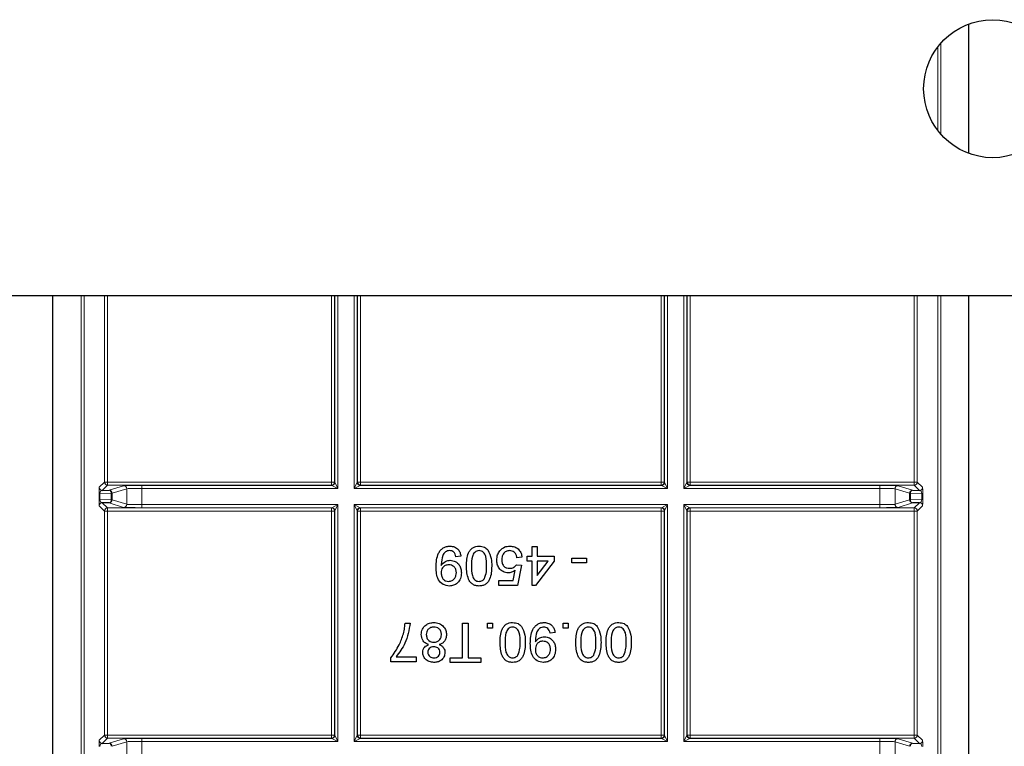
# Model space of a CAD drawing. Header units: millimetres. Extents: x 5 to 418, y 2 to 292.
# Tile 64 of 85: x 313 to 324, y 84 to 92. Entities that reach past the tile are written whole.
import ezdxf

# ---------------------------------------------------------------- set-up
doc = ezdxf.new("R2010")
doc.units = ezdxf.units.MM

msp = doc.modelspace()

# ---------------------------------------------------------------- linework, layer by layer
at = {"color": 7, "linetype": 'Continuous', "lineweight": 25}
for p, q in [((323.1806, 90.3452), (323.1806, 91.7539)), ((387.855, 88.7996), (303.0217, 88.7996)), ((313.2239, 78.0243), (313.2239, 88.7996)), ((323.1806, 78.0243), (323.1806, 88.7996)), ((313.7611, 86.6838), (313.8363, 86.6851)), ((322.5682, 86.6851), (322.6434, 86.6838)), ((313.8363, 86.5481), (313.7611, 86.5494)), ((322.6434, 86.5494), (322.5682, 86.5481)), ((318.4327, 85.968), (318.4327, 86.0723)), ((318.4327, 86.0723), (318.4876, 86.0723)), ((318.4876, 86.0723), (318.4876, 85.968)), ((317.6589, 85.968), (317.6041, 85.9625)), ((318.323, 85.957), (318.2681, 85.9515)), ((318.3779, 85.968), (318.4327, 85.968)), ((318.3779, 85.9131), (318.3779, 85.968)), ((318.4876, 85.968), (318.6742, 85.968)), ((318.6742, 85.968), (318.6742, 85.9131)), ((318.8663, 85.8967), (318.8663, 85.9461)), ((318.8663, 85.9461), (319.0254, 85.9461)), ((319.0254, 85.9461), (319.0254, 85.8967)), ((318.2626, 85.8747), (318.3175, 85.8692)), ((318.3175, 85.8692), (318.2736, 85.6497)), ((318.4327, 85.9131), (318.3779, 85.9131)), ((318.4327, 85.6497), (318.4327, 85.9131)), ((318.6742, 85.9131), (318.4712, 85.6497)), ((318.4876, 85.9131), (318.4876, 85.759)), ((318.4876, 85.759), (318.6065, 85.9131)), ((318.6065, 85.9131), (318.4876, 85.9131)), ((319.0254, 85.8967), (318.8663, 85.8967)), ((318.2287, 85.7046), (318.2505, 85.8155)), ((318.0705, 85.6497), (318.0705, 85.7046)), ((318.0705, 85.7046), (318.2287, 85.7046)), ((318.2736, 85.6497), (318.0705, 85.6497)), ((318.4712, 85.6497), (318.4327, 85.6497)), ((317.0525, 85.2416), (317.1074, 85.2416)), ((317.6782, 84.8629), (317.6782, 85.2416)), ((317.6782, 85.2416), (317.7385, 85.2416)), ((317.7385, 85.2416), (317.7385, 84.8629)), ((317.9471, 85.1867), (317.9471, 85.2416)), ((317.9471, 85.2416), (318.0019, 85.2416)), ((318.0019, 85.1867), (317.9471, 85.1867)), ((318.0019, 85.2416), (318.0019, 85.1867)), ((318.7702, 85.1867), (318.7702, 85.2416)), ((318.7702, 85.2416), (318.8251, 85.2416)), ((318.8251, 85.1867), (318.7702, 85.1867)), ((318.8251, 85.2416), (318.8251, 85.1867)), ((318.6824, 85.1373), (318.6276, 85.1318)), ((316.8989, 84.819), (316.8989, 84.8634)), ((316.9538, 84.8739), (317.1733, 84.8739)), ((317.1733, 84.8739), (317.1733, 84.819)), ((317.541, 84.8135), (317.541, 84.8629)), ((317.541, 84.8629), (317.6782, 84.8629)), ((317.7385, 84.8629), (317.8757, 84.8629)), ((317.8757, 84.8629), (317.8757, 84.8135)), ((317.1733, 84.819), (316.8989, 84.819)), ((317.8757, 84.8135), (317.541, 84.8135)), ((313.7611, 83.9338), (313.8363, 83.9351)), ((322.5682, 83.9351), (322.6434, 83.9338))]:
    msp.add_line(p, q, dxfattribs=at)
at = {"color": 7, "linetype": 'Continuous', "lineweight": 18}
for p, q in [((322.8409, 90.5962), (322.8409, 91.5029)), ((322.8742, 91.5438), (322.8742, 90.5553)), ((313.5303, 78.2363), (313.5303, 88.7996)), ((313.5636, 88.7996), (313.5636, 78.3029)), ((313.785, 86.7743), (313.785, 88.7996)), ((313.8183, 88.7996), (313.8183, 86.7743)), ((316.2528, 86.7743), (316.2528, 88.7996)), ((316.2862, 88.7996), (316.2862, 86.7743)), ((316.2894, 86.7711), (316.2894, 88.7996)), ((316.3227, 88.7996), (316.3227, 86.7045)), ((316.4985, 86.7045), (316.4985, 88.7996)), ((316.5318, 88.7996), (316.5318, 86.7711)), ((316.535, 86.7743), (316.535, 88.7996)), ((316.5683, 88.7996), (316.5683, 86.7743)), ((319.8362, 86.7743), (319.8362, 88.7996)), ((319.8695, 88.7996), (319.8695, 86.7743)), ((319.8727, 86.7711), (319.8727, 88.7996)), ((319.906, 88.7996), (319.906, 86.7045)), ((320.0818, 86.7045), (320.0818, 88.7996)), ((320.1151, 88.7996), (320.1151, 86.7711)), ((320.1183, 86.7743), (320.1183, 88.7996)), ((320.1517, 88.7996), (320.1517, 86.7743)), ((322.5862, 86.7743), (322.5862, 88.7996)), ((322.6195, 88.7996), (322.6195, 86.7743)), ((322.8409, 78.3029), (322.8409, 88.7996)), ((322.8742, 88.7996), (322.8742, 78.2363)), ((313.7278, 86.7171), (313.785, 86.7743)), ((313.8183, 86.741), (313.7611, 86.6838)), ((313.785, 86.7743), (313.8183, 86.7743)), ((313.8183, 86.741), (313.8183, 86.7743)), ((313.8183, 86.7743), (316.2528, 86.7743)), ((316.2528, 86.741), (313.8183, 86.741)), ((313.8363, 86.6851), (313.9936, 86.7345)), ((314.0268, 86.7012), (313.8696, 86.6518)), ((314.0268, 86.532), (314.0268, 86.7012)), ((314.1932, 86.7378), (316.256, 86.7378)), ((314.1932, 86.7045), (314.1932, 86.7378)), ((314.1932, 86.7045), (314.1932, 86.5287)), ((316.3227, 86.7045), (314.1932, 86.7045)), ((316.2528, 86.741), (316.2528, 86.7743)), ((316.2528, 86.7743), (316.2862, 86.7743)), ((316.256, 86.7378), (316.2528, 86.741)), ((316.3227, 86.7045), (316.256, 86.7378)), ((316.2862, 86.7743), (316.2894, 86.7711)), ((316.2894, 86.7711), (316.3227, 86.7045)), ((316.4985, 86.7045), (316.5318, 86.7711)), ((316.5651, 86.7378), (316.4985, 86.7045)), ((319.906, 86.7045), (316.4985, 86.7045)), ((316.5318, 86.7711), (316.535, 86.7743)), ((316.535, 86.7743), (316.5683, 86.7743)), ((316.5683, 86.741), (316.5651, 86.7378)), ((316.5651, 86.7378), (319.8394, 86.7378)), ((316.5683, 86.741), (316.5683, 86.7743)), ((316.5683, 86.7743), (319.8362, 86.7743)), ((319.8362, 86.741), (316.5683, 86.741)), ((319.8362, 86.741), (319.8362, 86.7743)), ((319.8362, 86.7743), (319.8695, 86.7743)), ((319.8394, 86.7378), (319.8362, 86.741)), ((319.906, 86.7045), (319.8394, 86.7378)), ((319.8695, 86.7743), (319.8727, 86.7711)), ((319.8727, 86.7711), (319.906, 86.7045)), ((320.0818, 86.7045), (320.1151, 86.7711)), ((320.1484, 86.7378), (320.0818, 86.7045)), ((322.2112, 86.7045), (320.0818, 86.7045)), ((320.1151, 86.7711), (320.1183, 86.7743)), ((320.1183, 86.7743), (320.1517, 86.7743)), ((320.1517, 86.741), (320.1484, 86.7378)), ((320.1484, 86.7378), (322.2112, 86.7378)), ((320.1517, 86.7743), (320.1517, 86.741)), ((320.1517, 86.7743), (322.5862, 86.7743)), ((322.5862, 86.741), (320.1517, 86.741)), ((322.2112, 86.7378), (322.2112, 86.7045)), ((322.2112, 86.5287), (322.2112, 86.7045)), ((322.5349, 86.6518), (322.3777, 86.7012)), ((322.3777, 86.7012), (322.3777, 86.532)), ((322.4109, 86.7345), (322.5682, 86.6851)), ((322.5862, 86.7743), (322.5862, 86.741)), ((322.5862, 86.7743), (322.6195, 86.7743)), ((322.6434, 86.6838), (322.5862, 86.741)), ((322.6195, 86.7743), (322.6767, 86.7171)), ((313.7261, 86.5836), (313.7261, 86.6496)), ((313.7261, 86.6496), (313.7359, 86.6496)), ((313.7261, 86.5836), (313.7359, 86.5836)), ((313.8599, 86.6518), (313.7359, 86.6496)), ((313.7359, 86.6496), (313.7359, 86.5836)), ((313.7359, 86.5836), (313.8599, 86.5814)), ((313.8599, 86.5814), (313.8599, 86.6518)), ((313.8696, 86.6518), (313.8599, 86.6518)), ((313.8696, 86.5814), (313.8599, 86.5814)), ((313.8696, 86.6518), (313.8696, 86.5814)), ((313.8696, 86.5814), (314.0268, 86.532)), ((322.3777, 86.532), (322.5349, 86.5814)), ((322.5446, 86.6518), (322.5349, 86.6518)), ((322.5349, 86.5814), (322.5349, 86.6518)), ((322.5446, 86.5814), (322.5349, 86.5814)), ((322.5446, 86.6518), (322.5446, 86.5814)), ((322.6686, 86.6496), (322.5446, 86.6518)), ((322.5446, 86.5814), (322.6686, 86.5836)), ((322.6686, 86.5836), (322.6686, 86.6496)), ((322.6686, 86.6496), (322.6784, 86.6496)), ((322.6686, 86.5836), (322.6784, 86.5836)), ((322.6784, 86.6496), (322.6784, 86.5836)), ((313.785, 86.4588), (313.7278, 86.516)), ((313.7611, 86.5494), (313.8183, 86.4922)), ((313.8183, 86.4922), (316.2528, 86.4922)), ((313.8183, 86.4588), (313.8183, 86.4922)), ((313.9936, 86.4987), (313.8363, 86.5481)), ((314.1932, 86.5287), (314.1932, 86.4954)), ((314.1932, 86.5287), (316.3227, 86.5287)), ((316.256, 86.4954), (314.1932, 86.4954)), ((316.2528, 86.4922), (316.256, 86.4954)), ((316.2528, 86.4588), (316.2528, 86.4922)), ((316.256, 86.4954), (316.3227, 86.5287)), ((316.3227, 86.5287), (316.2894, 86.462)), ((316.3227, 86.5287), (316.3227, 83.9545)), ((316.4985, 86.5287), (319.906, 86.5287)), ((316.4985, 83.9545), (316.4985, 86.5287)), ((316.5318, 86.462), (316.4985, 86.5287)), ((316.4985, 86.5287), (316.5651, 86.4954)), ((319.8394, 86.4954), (316.5651, 86.4954)), ((316.5651, 86.4954), (316.5683, 86.4922)), ((316.5683, 86.4922), (319.8362, 86.4922)), ((316.5683, 86.4922), (316.5683, 86.4588)), ((319.8362, 86.4922), (319.8394, 86.4954)), ((319.8362, 86.4922), (319.8362, 86.4588)), ((319.8394, 86.4954), (319.906, 86.5287)), ((319.906, 86.5287), (319.8727, 86.462)), ((319.906, 86.5287), (319.906, 83.9545)), ((320.0818, 86.5287), (322.2112, 86.5287)), ((320.0818, 83.9545), (320.0818, 86.5287)), ((320.1151, 86.462), (320.0818, 86.5287)), ((320.0818, 86.5287), (320.1484, 86.4954)), ((320.1484, 86.4954), (320.1517, 86.4922)), ((322.2112, 86.4954), (320.1484, 86.4954)), ((320.1517, 86.4922), (322.5862, 86.4922)), ((320.1517, 86.4922), (320.1517, 86.4588)), ((322.2112, 86.4954), (322.2112, 86.5287)), ((322.5682, 86.5481), (322.4109, 86.4987)), ((322.5862, 86.4922), (322.6434, 86.5494)), ((322.5862, 86.4922), (322.5862, 86.4588)), ((322.6767, 86.516), (322.6195, 86.4588)), ((313.785, 84.0243), (313.785, 86.4588)), ((313.785, 86.4588), (313.8183, 86.4588)), ((313.8183, 86.4588), (313.8183, 84.0243)), ((316.2528, 86.4588), (313.8183, 86.4588)), ((316.2528, 84.0243), (316.2528, 86.4588)), ((316.2528, 86.4588), (316.2862, 86.4588)), ((316.2894, 86.462), (316.2862, 86.4588)), ((316.2862, 86.4588), (316.2862, 84.0243)), ((316.2894, 84.0211), (316.2894, 86.462)), ((316.5318, 86.462), (316.5318, 84.0211)), ((316.535, 86.4588), (316.5318, 86.462)), ((316.535, 84.0243), (316.535, 86.4588)), ((316.5683, 86.4588), (316.535, 86.4588)), ((316.5683, 86.4588), (316.5683, 84.0243)), ((319.8362, 86.4588), (316.5683, 86.4588)), ((319.8362, 84.0243), (319.8362, 86.4588)), ((319.8695, 86.4588), (319.8362, 86.4588)), ((319.8727, 86.462), (319.8695, 86.4588)), ((319.8695, 86.4588), (319.8695, 84.0243)), ((319.8727, 84.0211), (319.8727, 86.462)), ((320.1151, 86.462), (320.1151, 84.0211)), ((320.1183, 86.4588), (320.1151, 86.462)), ((320.1183, 84.0243), (320.1183, 86.4588)), ((320.1183, 86.4588), (320.1517, 86.4588)), ((320.1517, 86.4588), (320.1517, 84.0243)), ((322.5862, 86.4588), (320.1517, 86.4588)), ((322.5862, 84.0243), (322.5862, 86.4588)), ((322.5862, 86.4588), (322.6195, 86.4588)), ((322.6195, 86.4588), (322.6195, 84.0243)), ((313.7278, 83.9671), (313.785, 84.0243)), ((313.785, 84.0243), (313.8183, 84.0243)), ((313.8183, 83.991), (313.8183, 84.0243)), ((313.8183, 84.0243), (316.2528, 84.0243)), ((316.2528, 83.991), (316.2528, 84.0243)), ((316.2528, 84.0243), (316.2862, 84.0243)), ((316.2862, 84.0243), (316.2894, 84.0211)), ((316.2894, 84.0211), (316.3227, 83.9545)), ((316.4985, 83.9545), (316.5318, 84.0211)), ((316.5318, 84.0211), (316.535, 84.0243)), ((316.5683, 84.0243), (316.535, 84.0243)), ((316.5683, 84.0243), (319.8362, 84.0243)), ((316.5683, 84.0243), (316.5683, 83.991)), ((319.8362, 84.0243), (319.8362, 83.991)), ((319.8695, 84.0243), (319.8362, 84.0243)), ((319.8695, 84.0243), (319.8727, 84.0211)), ((319.8727, 84.0211), (319.906, 83.9545)), ((320.0818, 83.9545), (320.1151, 84.0211)), ((320.1151, 84.0211), (320.1183, 84.0243)), ((320.1183, 84.0243), (320.1517, 84.0243)), ((320.1517, 84.0243), (322.5862, 84.0243)), ((320.1517, 84.0243), (320.1517, 83.991)), ((322.5862, 84.0243), (322.5862, 83.991)), ((322.5862, 84.0243), (322.6195, 84.0243)), ((322.6195, 84.0243), (322.6767, 83.9671)), ((313.8183, 83.991), (313.7611, 83.9338)), ((316.2528, 83.991), (313.8183, 83.991)), ((313.8363, 83.9351), (313.9936, 83.9845)), ((314.0268, 83.9512), (313.8696, 83.9018)), ((314.0268, 83.782), (314.0268, 83.9512)), ((314.1932, 83.9878), (316.256, 83.9878)), ((314.1932, 83.9545), (314.1932, 83.9878)), ((314.1932, 83.9545), (314.1932, 83.7787)), ((316.3227, 83.9545), (314.1932, 83.9545)), ((316.256, 83.9878), (316.2528, 83.991)), ((316.3227, 83.9545), (316.256, 83.9878)), ((316.5651, 83.9878), (316.4985, 83.9545)), ((319.906, 83.9545), (316.4985, 83.9545)), ((316.5683, 83.991), (316.5651, 83.9878)), ((316.5651, 83.9878), (319.8394, 83.9878)), ((319.8362, 83.991), (316.5683, 83.991)), ((319.8394, 83.9878), (319.8362, 83.991)), ((319.906, 83.9545), (319.8394, 83.9878)), ((320.1484, 83.9878), (320.0818, 83.9545)), ((322.2112, 83.9545), (320.0818, 83.9545)), ((320.1517, 83.991), (320.1484, 83.9878)), ((320.1484, 83.9878), (322.2112, 83.9878)), ((322.5862, 83.991), (320.1517, 83.991)), ((322.2112, 83.9878), (322.2112, 83.9545)), ((322.2112, 83.7787), (322.2112, 83.9545)), ((322.5349, 83.9018), (322.3777, 83.9512)), ((322.3777, 83.9512), (322.3777, 83.782)), ((322.4109, 83.9845), (322.5682, 83.9351)), ((322.6434, 83.9338), (322.5862, 83.991))]:
    msp.add_line(p, q, dxfattribs=at)
at = {"color": 7, "linetype": 'Continuous', "lineweight": 25}
msp.add_circle((323.4384, 91.0496), 0.75, dxfattribs=at)
at = {"color": 7, "linetype": 'Continuous', "lineweight": 18}
for centre, radius, start, end in [((313.7611, 86.7171), 0.0333, 180.02044, 269.97956), ((313.8183, 86.7743), 0.0333, 180.02044, 269.97956), ((313.8299, 86.6556), 0.0302, 352.77494, 77.76207), ((313.8363, 86.6518), 0.0333, 0.02519, 89.89526), ((313.9935, 86.7011), 0.0333, 0.02519, 89.89526), ((316.2528, 86.7743), 0.0333, 270.02044, 359.97956), ((316.256, 86.7711), 0.0333, 270.02044, 359.97956), ((316.5651, 86.7711), 0.0333, 180.02044, 269.97956), ((316.5683, 86.7743), 0.0333, 180.02044, 269.97956), ((319.8361, 86.7743), 0.0333, 270.02044, 359.97956), ((319.8394, 86.7711), 0.0333, 270.02044, 359.97956), ((320.1485, 86.7711), 0.0333, 180.02044, 269.97956), ((320.1517, 86.7743), 0.0333, 180.02044, 269.97956), ((322.411, 86.7011), 0.0333, 90.10474, 179.97481), ((322.5682, 86.6518), 0.0333, 90.10474, 179.97481), ((322.5746, 86.6556), 0.0302, 102.23793, 187.22506), ((322.5861, 86.7743), 0.0333, 270.02044, 359.97956), ((322.6434, 86.7171), 0.0333, 270.02044, 359.97956), ((313.8299, 86.5776), 0.0302, 282.23793, 7.22506), ((313.8363, 86.5814), 0.0333, 270.10474, 359.97481), ((322.5682, 86.5814), 0.0333, 180.02519, 269.89526), ((322.5746, 86.5776), 0.0302, 172.77494, 257.76207), ((313.7611, 86.516), 0.0333, 90.02044, 179.97956), ((313.8183, 86.4588), 0.0333, 90.02044, 179.97956), ((313.9935, 86.532), 0.0333, 270.10474, 359.97481), ((316.2528, 86.4588), 0.0333, 0.02044, 89.97956), ((316.256, 86.462), 0.0333, 0.02044, 89.97956), ((316.5651, 86.462), 0.0333, 90.02044, 179.97956), ((316.5683, 86.4588), 0.0333, 90.02044, 179.97956), ((319.8361, 86.4588), 0.0333, 0.02044, 89.97956), ((319.8394, 86.462), 0.0333, 0.02044, 89.97956), ((320.1485, 86.462), 0.0333, 90.02044, 179.97956), ((320.1517, 86.4588), 0.0333, 90.02044, 179.97956), ((322.411, 86.532), 0.0333, 180.02519, 269.89526), ((322.5861, 86.4588), 0.0333, 0.02044, 89.97956), ((322.6434, 86.516), 0.0333, 0.02044, 89.97956), ((313.8183, 84.0243), 0.0333, 180.02044, 269.97956), ((316.2528, 84.0243), 0.0333, 270.02044, 359.97956), ((316.256, 84.0211), 0.0333, 270.02044, 359.97956), ((316.5651, 84.0211), 0.0333, 180.02044, 269.97956), ((316.5683, 84.0243), 0.0333, 180.02044, 269.97956), ((319.8361, 84.0243), 0.0333, 270.02044, 359.97956), ((319.8394, 84.0211), 0.0333, 270.02044, 359.97956), ((320.1485, 84.0211), 0.0333, 180.02044, 269.97956), ((320.1517, 84.0243), 0.0333, 180.02044, 269.97956), ((322.5861, 84.0243), 0.0333, 270.02044, 359.97956), ((313.7611, 83.9671), 0.0333, 180.02044, 269.97956), ((313.8299, 83.9056), 0.0302, 352.77494, 77.76207), ((313.8363, 83.9018), 0.0333, 0.02519, 89.89526), ((313.9935, 83.9511), 0.0333, 0.02519, 89.89526), ((322.411, 83.9511), 0.0333, 90.10474, 179.97481), ((322.5682, 83.9018), 0.0333, 90.10474, 179.97481), ((322.5746, 83.9056), 0.0302, 102.23793, 187.22506), ((322.6434, 83.9671), 0.0333, 270.02044, 359.97956)]:
    msp.add_arc(centre, radius, start, end, dxfattribs=at)
for centre, major_axis, ratio, start_param, end_param in [((313.7278, 86.6505), (0, 0.0667), 0.0251177, 0.0251286, 1.5835839), ((313.7611, 86.6505), (0.0022, 0.0333), 0.755078, 0.0872571, 1.6457124), ((314.1932, 86.7343), (0.2, 0), 0.0174551, 1.5707963, 3.0860941), ((314.1932, 86.701), (0.1667, 0), 0.0209461, 1.5707963, 3.0860941), ((322.2112, 86.7343), (0.2, 0), 0.0174551, 0.0554985, 1.5707963), ((322.2112, 86.701), (0.1667, 0), 0.0209461, 0.0554985, 1.5707963), ((322.6434, 86.6505), (-0.0022, 0.0333), 0.755078, 4.6374729, 6.1959282), ((322.6767, 86.6505), (0, 0.0667), 0.0251177, 4.6996015, 6.2580567), ((313.7278, 86.5827), (0, 0.0667), 0.0251177, 1.5580088, 3.1164641), ((313.7611, 86.5827), (-0.0022, 0.0333), 0.755078, 1.4958803, 3.0543356), ((322.6434, 86.5827), (0.0022, 0.0333), 0.755078, 3.2288497, 4.787305), ((322.6767, 86.5827), (0, 0.0667), 0.0251177, 3.1667212, 4.7251765), ((314.1932, 86.4989), (0.2, 0), 0.0174551, 3.1970912, 4.712389), ((314.1932, 86.5322), (0.1667, 0), 0.0209461, 3.1970912, 4.712389), ((322.2112, 86.5322), (0.1667, 0), 0.0209461, 4.712389, 6.2276868), ((322.2112, 86.4989), (0.2, 0), 0.0174551, 4.712389, 6.2276868), ((313.7278, 83.9005), (0, 0.0667), 0.0251177, 0.0251286, 1.5835839), ((313.7611, 83.9005), (0.0022, 0.0333), 0.755078, 0.0872571, 1.6457124), ((314.1932, 83.9843), (0.2, 0), 0.0174551, 1.5707963, 3.0860941), ((314.1932, 83.951), (0.1667, 0), 0.0209461, 1.5707963, 3.0860941), ((322.2112, 83.9843), (0.2, 0), 0.0174551, 0.0554985, 1.5707963), ((322.2112, 83.951), (0.1667, 0), 0.0209461, 0.0554985, 1.5707963), ((322.6434, 83.9005), (-0.0022, 0.0333), 0.755078, 4.6374729, 6.1959282), ((322.6767, 83.9005), (0, 0.0667), 0.0251177, 4.6996015, 6.2580567)]:
    msp.add_ellipse(centre, major_axis=major_axis, ratio=ratio, start_param=start_param, end_param=end_param, dxfattribs=at)
at = {"color": 7, "linetype": 'Continuous', "lineweight": 25}
for points, knots in [([(317.39, 85.8496), (317.3919, 85.9023), (317.3943, 85.9683), (317.4365, 86.0338), (317.4661, 86.0592), (317.502, 86.0753), (317.5278, 86.0769), (317.5407, 86.0778)], [0, 0, 0, 0, 0.49857219, 0.62400161, 0.74930308, 0.87459217, 1, 1, 1, 1]), ([(317.5407, 86.0778), (317.5575, 86.0763), (317.591, 86.0735), (317.6301, 86.0445), (317.652, 86.0069), (317.6566, 85.981), (317.6589, 85.968)], [0, 0, 0, 0, 0.2799326, 0.5589425, 0.7792513, 1, 1, 1, 1]), ([(317.7193, 85.8612), (317.721, 85.9105), (317.7231, 85.9722), (317.7593, 86.0358), (317.7861, 86.0611), (317.8202, 86.0757), (317.8444, 86.0771), (317.8565, 86.0778)], [0, 0, 0, 0, 0.4990982, 0.624459, 0.7495547, 0.8746631, 1, 1, 1, 1]), ([(317.8565, 86.0778), (317.8771, 86.076), (317.9139, 86.0728), (317.9404, 86.0476), (317.9521, 86.0365)], [0, 0, 0, 0, 0.5597157, 1, 1, 1, 1]), ([(317.9521, 86.0365), (317.9667, 86.0054), (317.9929, 85.9497), (317.9935, 85.8883), (317.9937, 85.8612)], [0, 0, 0, 0, 0.5579733, 1, 1, 1, 1]), ([(318.0813, 86.0258), (318.0983, 86.0427), (318.1288, 86.0731), (318.1712, 86.0763), (318.19, 86.0778)], [0, 0, 0, 0, 0.558446, 1, 1, 1, 1]), ([(318.19, 86.0778), (318.2087, 86.0762), (318.2461, 86.0731), (318.2899, 86.0417), (318.3159, 86.0005), (318.3206, 85.9715), (318.323, 85.957)], [0, 0, 0, 0, 0.2800287, 0.5592756, 0.779435, 1, 1, 1, 1]), ([(317.5379, 86.0284), (317.5296, 86.0277), (317.5131, 86.0265), (317.4906, 86.0153), (317.4724, 85.998), (317.4512, 85.9529), (317.4476, 85.9116), (317.4447, 85.8787)], [0, 0, 0, 0, 0.1251762, 0.250315, 0.3753428, 0.5006232, 1, 1, 1, 1]), ([(317.6041, 85.9625), (317.602, 85.972), (317.598, 85.9908), (317.5829, 86.014), (317.5607, 86.0268), (317.5455, 86.0278), (317.5379, 86.0284)], [0, 0, 0, 0, 0.2807113, 0.5597596, 0.7796566, 1, 1, 1, 1]), ([(317.8565, 86.0284), (317.8478, 86.0274), (317.8303, 86.0256), (317.8085, 86.01), (317.7919, 85.9896), (317.7752, 85.9396), (317.7746, 85.8959), (317.7742, 85.861)], [0, 0, 0, 0, 0.1246576, 0.2493906, 0.3743768, 0.4995896, 1, 1, 1, 1]), ([(317.9388, 85.861), (317.9384, 85.8959), (317.9378, 85.9396), (317.9212, 85.9897), (317.9045, 86.0101), (317.8827, 86.0257), (317.8652, 86.0275), (317.8565, 86.0284)], [0, 0, 0, 0, 0.50036289, 0.62556765, 0.75053834, 0.87530362, 1, 1, 1, 1]), ([(318.0486, 85.9255), (318.0501, 85.9458), (318.0529, 85.9821), (318.0726, 86.0124), (318.0813, 86.0258)], [0, 0, 0, 0, 0.5597607, 1, 1, 1, 1]), ([(318.1896, 86.0284), (318.1756, 86.0269), (318.1475, 86.0241), (318.1186, 85.9949), (318.1052, 85.9615), (318.1041, 85.9397), (318.1035, 85.9287)], [0, 0, 0, 0, 0.2795154, 0.5582879, 0.7789024, 1, 1, 1, 1]), ([(318.2681, 85.9515), (318.2658, 85.9627), (318.2613, 85.985), (318.2429, 86.012), (318.2165, 86.0265), (318.1986, 86.0278), (318.1896, 86.0284)], [0, 0, 0, 0, 0.2807138, 0.5599263, 0.7796221, 1, 1, 1, 1]), ([(317.5332, 85.6442), (317.5096, 85.6477), (317.4624, 85.6548), (317.3939, 85.7286), (317.3916, 85.8012), (317.39, 85.8496)], [0, 0, 0, 0, 0.2499372, 0.4998912, 1, 1, 1, 1]), ([(317.4447, 85.8787), (317.4447, 85.8767), (317.4448, 85.8732), (317.4449, 85.8697), (317.4449, 85.8682)], [0, 0, 0, 0, 0.5599975, 1, 1, 1, 1]), ([(317.4449, 85.8682), (317.4595, 85.8856), (317.4855, 85.9167), (317.5254, 85.9218), (317.5429, 85.9241)], [0, 0, 0, 0, 0.5591022, 1, 1, 1, 1]), ([(317.5262, 85.8747), (317.5134, 85.8733), (317.4878, 85.8705), (317.4599, 85.8456), (317.4466, 85.8152), (317.4455, 85.7951), (317.4449, 85.7851)], [0, 0, 0, 0, 0.2795304, 0.558704, 0.7790219, 1, 1, 1, 1]), ([(317.6096, 85.7892), (317.6085, 85.8018), (317.6063, 85.8271), (317.5848, 85.8566), (317.5559, 85.8727), (317.5361, 85.874), (317.5262, 85.8747)], [0, 0, 0, 0, 0.2801517, 0.5593724, 0.7793833, 1, 1, 1, 1]), ([(317.5429, 85.9241), (317.5622, 85.9215), (317.6007, 85.9162), (317.641, 85.877), (317.6618, 85.8317), (317.6636, 85.8014), (317.6644, 85.7863)], [0, 0, 0, 0, 0.2790106, 0.5585675, 0.7790569, 1, 1, 1, 1]), ([(317.8565, 85.6442), (317.8444, 85.645), (317.8202, 85.6466), (317.7861, 85.661), (317.7588, 85.686), (317.7248, 85.7509), (317.7218, 85.8122), (317.7193, 85.8612)], [0, 0, 0, 0, 0.1253944, 0.2506329, 0.375698, 0.5011057, 1, 1, 1, 1]), ([(317.7742, 85.861), (317.7746, 85.8259), (317.7751, 85.782), (317.7923, 85.7321), (317.8087, 85.7115), (317.8308, 85.6961), (317.8483, 85.6944), (317.8571, 85.6936)], [0, 0, 0, 0, 0.5003787, 0.6255594, 0.7505268, 0.875236, 1, 1, 1, 1]), ([(317.9937, 85.8612), (317.9921, 85.8118), (317.99, 85.75), (317.9537, 85.6863), (317.927, 85.661), (317.8929, 85.6464), (317.8686, 85.6449), (317.8565, 85.6442)], [0, 0, 0, 0, 0.4991413, 0.6245026, 0.7495881, 0.8746715, 1, 1, 1, 1]), ([(317.914, 85.7229), (317.923, 85.7479), (317.939, 85.7926), (317.9389, 85.84), (317.9388, 85.861)], [0, 0, 0, 0, 0.5580618, 1, 1, 1, 1]), ([(318.1742, 85.7869), (318.1546, 85.7895), (318.1154, 85.7946), (318.0739, 85.8337), (318.0516, 85.8793), (318.0496, 85.9101), (318.0486, 85.9255)], [0, 0, 0, 0, 0.27916358, 0.55869152, 0.77912852, 1, 1, 1, 1]), ([(318.1035, 85.9287), (318.1043, 85.9153), (318.1061, 85.8885), (318.1264, 85.855), (318.1577, 85.8382), (318.1788, 85.8369), (318.1894, 85.8363)], [0, 0, 0, 0, 0.2806528, 0.559595, 0.7792903, 1, 1, 1, 1]), ([(318.1894, 85.8363), (318.1975, 85.8367), (318.2136, 85.8375), (318.2411, 85.8486), (318.2545, 85.8648), (318.2626, 85.8747)], [0, 0, 0, 0, 0.2808861, 0.5611537, 1, 1, 1, 1]), ([(317.4449, 85.7851), (317.4457, 85.7723), (317.4474, 85.7467), (317.4665, 85.7151), (317.4946, 85.6962), (317.5147, 85.6945), (317.5248, 85.6936)], [0, 0, 0, 0, 0.2806363, 0.5598774, 0.7796967, 1, 1, 1, 1]), ([(317.5248, 85.6936), (317.5383, 85.6953), (317.5652, 85.6986), (317.5932, 85.7261), (317.6077, 85.7576), (317.6089, 85.7787), (317.6096, 85.7892)], [0, 0, 0, 0, 0.2792821, 0.5585523, 0.7790694, 1, 1, 1, 1]), ([(317.6644, 85.7863), (317.6628, 85.7659), (317.6596, 85.7252), (317.6262, 85.6771), (317.5812, 85.6484), (317.5492, 85.6456), (317.5332, 85.6442)], [0, 0, 0, 0, 0.2802633, 0.5596229, 0.7797151, 1, 1, 1, 1]), ([(317.8571, 85.6936), (317.8698, 85.6954), (317.8924, 85.6985), (317.9074, 85.7155), (317.914, 85.7229)], [0, 0, 0, 0, 0.5583399, 1, 1, 1, 1]), ([(318.2505, 85.8155), (318.2375, 85.8065), (318.2144, 85.7906), (318.1865, 85.788), (318.1742, 85.7869)], [0, 0, 0, 0, 0.5599221, 1, 1, 1, 1]), ([(317.1074, 85.2416), (317.0948, 85.166), (317.0722, 85.0308), (316.99, 84.9219), (316.9538, 84.8739)], [0, 0, 0, 0, 0.5593337, 1, 1, 1, 1]), ([(317.0336, 85.1252), (317.0387, 85.1467), (317.0479, 85.185), (317.0511, 85.2243), (317.0525, 85.2416)], [0, 0, 0, 0, 0.5599104, 1, 1, 1, 1]), ([(317.2282, 85.117), (317.2305, 85.1368), (317.2351, 85.1766), (317.2726, 85.2204), (317.3186, 85.244), (317.3497, 85.246), (317.3653, 85.2471)], [0, 0, 0, 0, 0.2795436, 0.559037, 0.7792499, 1, 1, 1, 1]), ([(317.3649, 85.1977), (317.3527, 85.1967), (317.3282, 85.1948), (317.3002, 85.173), (317.2852, 85.1449), (317.2837, 85.1258), (317.283, 85.1162)], [0, 0, 0, 0, 0.2801841, 0.55914842, 0.77937073, 1, 1, 1, 1]), ([(317.4477, 85.1145), (317.4465, 85.1269), (317.4443, 85.1515), (317.4231, 85.1809), (317.3939, 85.1948), (317.3746, 85.1967), (317.3649, 85.1977)], [0, 0, 0, 0, 0.2804253, 0.558545, 0.7792777, 1, 1, 1, 1]), ([(317.3653, 85.2471), (317.3854, 85.2454), (317.4254, 85.242), (317.4716, 85.2073), (317.4987, 85.1626), (317.5013, 85.1312), (317.5025, 85.1155)], [0, 0, 0, 0, 0.2801554, 0.5593381, 0.7795025, 1, 1, 1, 1]), ([(318.0843, 85.0305), (318.0859, 85.0798), (318.088, 85.1415), (318.1243, 85.2051), (318.151, 85.2304), (318.1851, 85.245), (318.2093, 85.2464), (318.2215, 85.2471)], [0, 0, 0, 0, 0.4990982, 0.624459, 0.7495547, 0.8746631, 1, 1, 1, 1]), ([(318.2215, 85.1977), (318.2127, 85.1967), (318.1953, 85.1949), (318.1735, 85.1793), (318.1568, 85.1589), (318.1401, 85.1089), (318.1396, 85.0652), (318.1391, 85.0303)], [0, 0, 0, 0, 0.1246576, 0.2493906, 0.3743768, 0.4995896, 1, 1, 1, 1]), ([(318.2215, 85.2471), (318.242, 85.2453), (318.2788, 85.2421), (318.3054, 85.2169), (318.3171, 85.2058)], [0, 0, 0, 0, 0.5597157, 1, 1, 1, 1]), ([(318.3038, 85.0303), (318.3033, 85.0652), (318.3028, 85.1089), (318.2861, 85.159), (318.2695, 85.1794), (318.2477, 85.195), (318.2302, 85.1968), (318.2215, 85.1977)], [0, 0, 0, 0, 0.5003629, 0.6255677, 0.7505383, 0.8753036, 1, 1, 1, 1]), ([(318.3171, 85.2058), (318.3317, 85.1747), (318.3578, 85.119), (318.3584, 85.0576), (318.3587, 85.0305)], [0, 0, 0, 0, 0.5579733, 1, 1, 1, 1]), ([(318.4135, 85.0189), (318.4154, 85.0716), (318.4177, 85.1376), (318.46, 85.2031), (318.4896, 85.2285), (318.5255, 85.2446), (318.5513, 85.2462), (318.5642, 85.2471)], [0, 0, 0, 0, 0.4985722, 0.6240016, 0.7493031, 0.8745922, 1, 1, 1, 1]), ([(318.5614, 85.1977), (318.5531, 85.197), (318.5366, 85.1958), (318.5141, 85.1846), (318.4959, 85.1673), (318.4747, 85.1222), (318.471, 85.0809), (318.4682, 85.048)], [0, 0, 0, 0, 0.1251762, 0.250315, 0.3753428, 0.5006232, 1, 1, 1, 1]), ([(318.6276, 85.1318), (318.6255, 85.1413), (318.6215, 85.1601), (318.6064, 85.1833), (318.5842, 85.1961), (318.569, 85.1971), (318.5614, 85.1977)], [0, 0, 0, 0, 0.2807113, 0.5597596, 0.7796566, 1, 1, 1, 1]), ([(318.5642, 85.2471), (318.581, 85.2456), (318.6145, 85.2428), (318.6536, 85.2138), (318.6755, 85.1762), (318.6801, 85.1503), (318.6824, 85.1373)], [0, 0, 0, 0, 0.2799326, 0.5589425, 0.7792513, 1, 1, 1, 1]), ([(318.9074, 85.0305), (318.9091, 85.0798), (318.9112, 85.1415), (318.9475, 85.2051), (318.9742, 85.2304), (319.0083, 85.245), (319.0325, 85.2464), (319.0446, 85.2471)], [0, 0, 0, 0, 0.4990982, 0.624459, 0.7495547, 0.8746631, 1, 1, 1, 1]), ([(319.0446, 85.1977), (319.0359, 85.1967), (319.0185, 85.1949), (318.9966, 85.1793), (318.98, 85.1589), (318.9633, 85.1089), (318.9628, 85.0652), (318.9623, 85.0303)], [0, 0, 0, 0, 0.1246576, 0.2493906, 0.3743768, 0.4995896, 1, 1, 1, 1]), ([(319.0446, 85.2471), (319.0652, 85.2453), (319.102, 85.2421), (319.1286, 85.2169), (319.1402, 85.2058)], [0, 0, 0, 0, 0.5597157, 1, 1, 1, 1]), ([(319.127, 85.0303), (319.1265, 85.0652), (319.126, 85.1089), (319.1093, 85.159), (319.0926, 85.1794), (319.0708, 85.195), (319.0534, 85.1968), (319.0446, 85.1977)], [0, 0, 0, 0, 0.5003629, 0.6255677, 0.7505383, 0.8753036, 1, 1, 1, 1]), ([(319.1402, 85.2058), (319.1548, 85.1747), (319.181, 85.119), (319.1816, 85.0576), (319.1818, 85.0305)], [0, 0, 0, 0, 0.5579733, 1, 1, 1, 1]), ([(319.2367, 85.0305), (319.2384, 85.0798), (319.2405, 85.1415), (319.2767, 85.2051), (319.3035, 85.2304), (319.3376, 85.245), (319.3618, 85.2464), (319.3739, 85.2471)], [0, 0, 0, 0, 0.4990982, 0.624459, 0.7495547, 0.8746631, 1, 1, 1, 1]), ([(319.3739, 85.1977), (319.3652, 85.1967), (319.3477, 85.1949), (319.3259, 85.1793), (319.3093, 85.1589), (319.2926, 85.1089), (319.292, 85.0652), (319.2916, 85.0303)], [0, 0, 0, 0, 0.1246576, 0.2493906, 0.3743768, 0.4995896, 1, 1, 1, 1]), ([(319.3739, 85.2471), (319.3945, 85.2453), (319.4313, 85.2421), (319.4578, 85.2169), (319.4695, 85.2058)], [0, 0, 0, 0, 0.5597157, 1, 1, 1, 1]), ([(319.4562, 85.0303), (319.4558, 85.0652), (319.4552, 85.1089), (319.4386, 85.159), (319.4219, 85.1794), (319.4001, 85.195), (319.3826, 85.1968), (319.3739, 85.1977)], [0, 0, 0, 0, 0.5003629, 0.6255677, 0.7505383, 0.8753036, 1, 1, 1, 1]), ([(319.4695, 85.2058), (319.4841, 85.1747), (319.5103, 85.119), (319.5108, 85.0576), (319.5111, 85.0305)], [0, 0, 0, 0, 0.5579733, 1, 1, 1, 1]), ([(316.8989, 84.8634), (316.9313, 84.9086), (316.9892, 84.9894), (317.02, 85.0837), (317.0336, 85.1252)], [0, 0, 0, 0, 0.55964576, 1, 1, 1, 1]), ([(317.3081, 85.0068), (317.2954, 85.012), (317.2701, 85.0225), (317.2355, 85.0599), (317.2309, 85.0953), (317.2282, 85.117)], [0, 0, 0, 0, 0.2812106, 0.5617247, 1, 1, 1, 1]), ([(317.283, 85.1162), (317.2842, 85.1038), (317.2867, 85.0789), (317.3085, 85.0502), (317.3373, 85.035), (317.3568, 85.0337), (317.3665, 85.033)], [0, 0, 0, 0, 0.27997312, 0.55925243, 0.77932779, 1, 1, 1, 1]), ([(317.3665, 85.033), (317.3787, 85.034), (317.4031, 85.0361), (317.4305, 85.0581), (317.4455, 85.0859), (317.447, 85.105), (317.4477, 85.1145)], [0, 0, 0, 0, 0.2801203, 0.5589647, 0.7792543, 1, 1, 1, 1]), ([(317.5025, 85.1155), (317.5016, 85.1017), (317.4996, 85.0741), (317.4799, 85.0399), (317.4522, 85.017), (317.4316, 85.0102), (317.4213, 85.0068)], [0, 0, 0, 0, 0.28015792, 0.55946925, 0.77957218, 1, 1, 1, 1]), ([(318.4684, 85.0375), (318.483, 85.0549), (318.509, 85.086), (318.5489, 85.0911), (318.5664, 85.0934)], [0, 0, 0, 0, 0.5591022, 1, 1, 1, 1]), ([(318.5664, 85.0934), (318.5857, 85.0908), (318.6242, 85.0855), (318.6645, 85.0463), (318.6853, 85.001), (318.687, 84.9707), (318.6879, 84.9556)], [0, 0, 0, 0, 0.2790106, 0.5585675, 0.7790569, 1, 1, 1, 1]), ([(317.2446, 84.9229), (317.2455, 84.9334), (317.2474, 84.9545), (317.2681, 84.9878), (317.2929, 84.9996), (317.3081, 85.0068)], [0, 0, 0, 0, 0.2806322, 0.5607981, 1, 1, 1, 1]), ([(317.3648, 84.9836), (317.3555, 84.9831), (317.3368, 84.982), (317.3145, 84.967), (317.3014, 84.9463), (317.3001, 84.9316), (317.2995, 84.9243)], [0, 0, 0, 0, 0.2804427, 0.5592108, 0.7795922, 1, 1, 1, 1]), ([(317.4312, 84.9217), (317.4302, 84.9314), (317.4283, 84.9506), (317.4104, 84.9723), (317.3875, 84.9825), (317.3724, 84.9833), (317.3648, 84.9836)], [0, 0, 0, 0, 0.2797535, 0.5586912, 0.7789661, 1, 1, 1, 1]), ([(317.4213, 85.0068), (317.4312, 85.0026), (317.4512, 84.9944), (317.4728, 84.9725), (317.4845, 84.9469), (317.4856, 84.93), (317.4861, 84.9215)], [0, 0, 0, 0, 0.2802243, 0.5594476, 0.779606, 1, 1, 1, 1]), ([(318.2215, 84.8135), (318.2093, 84.8143), (318.1851, 84.8159), (318.151, 84.8303), (318.1238, 84.8553), (318.0898, 84.9202), (318.0867, 84.9815), (318.0843, 85.0305)], [0, 0, 0, 0, 0.1253944, 0.2506329, 0.375698, 0.5011057, 1, 1, 1, 1]), ([(318.1391, 85.0303), (318.1395, 84.9952), (318.14, 84.9513), (318.1572, 84.9014), (318.1737, 84.8808), (318.1958, 84.8654), (318.2133, 84.8637), (318.2221, 84.8629)], [0, 0, 0, 0, 0.5003787, 0.6255594, 0.7505268, 0.875236, 1, 1, 1, 1]), ([(318.3587, 85.0305), (318.357, 84.9811), (318.3549, 84.9193), (318.3187, 84.8556), (318.2919, 84.8303), (318.2578, 84.8157), (318.2336, 84.8143), (318.2215, 84.8135)], [0, 0, 0, 0, 0.49914131, 0.62450264, 0.74958814, 0.8746715, 1, 1, 1, 1]), ([(318.279, 84.8922), (318.2879, 84.9172), (318.3039, 84.9619), (318.3038, 85.0093), (318.3038, 85.0303)], [0, 0, 0, 0, 0.5580618, 1, 1, 1, 1]), ([(318.5567, 84.8135), (318.5331, 84.817), (318.4859, 84.8241), (318.4173, 84.8979), (318.4151, 84.9705), (318.4135, 85.0189)], [0, 0, 0, 0, 0.2499372, 0.4998912, 1, 1, 1, 1]), ([(318.4682, 85.048), (318.4682, 85.046), (318.4683, 85.0425), (318.4684, 85.039), (318.4684, 85.0375)], [0, 0, 0, 0, 0.5599975, 1, 1, 1, 1]), ([(318.5497, 85.044), (318.5369, 85.0426), (318.5113, 85.0398), (318.4834, 85.0149), (318.4701, 84.9845), (318.469, 84.9644), (318.4684, 84.9544)], [0, 0, 0, 0, 0.2795304, 0.558704, 0.7790219, 1, 1, 1, 1]), ([(318.633, 84.9585), (318.632, 84.9712), (318.6298, 84.9964), (318.6082, 85.0259), (318.5794, 85.042), (318.5596, 85.0433), (318.5497, 85.044)], [0, 0, 0, 0, 0.2801517, 0.5593724, 0.7793833, 1, 1, 1, 1]), ([(319.0446, 84.8135), (319.0325, 84.8143), (319.0083, 84.8159), (318.9742, 84.8303), (318.947, 84.8553), (318.913, 84.9202), (318.9099, 84.9815), (318.9074, 85.0305)], [0, 0, 0, 0, 0.1253944, 0.2506329, 0.375698, 0.5011057, 1, 1, 1, 1]), ([(318.9623, 85.0303), (318.9627, 84.9952), (318.9632, 84.9513), (318.9804, 84.9014), (318.9968, 84.8808), (319.0189, 84.8654), (319.0365, 84.8637), (319.0452, 84.8629)], [0, 0, 0, 0, 0.5003787, 0.6255594, 0.7505268, 0.875236, 1, 1, 1, 1]), ([(319.1818, 85.0305), (319.1802, 84.9811), (319.1781, 84.9193), (319.1419, 84.8556), (319.1151, 84.8303), (319.081, 84.8157), (319.0568, 84.8143), (319.0446, 84.8135)], [0, 0, 0, 0, 0.4991413, 0.6245026, 0.7495881, 0.8746715, 1, 1, 1, 1]), ([(319.1022, 84.8922), (319.1111, 84.9172), (319.1271, 84.9619), (319.127, 85.0093), (319.127, 85.0303)], [0, 0, 0, 0, 0.5580618, 1, 1, 1, 1]), ([(319.3739, 84.8135), (319.3618, 84.8143), (319.3376, 84.8159), (319.3035, 84.8303), (319.2762, 84.8553), (319.2422, 84.9202), (319.2392, 84.9815), (319.2367, 85.0305)], [0, 0, 0, 0, 0.1253944, 0.2506329, 0.375698, 0.5011057, 1, 1, 1, 1]), ([(319.2916, 85.0303), (319.292, 84.9952), (319.2925, 84.9513), (319.3097, 84.9014), (319.3261, 84.8808), (319.3482, 84.8654), (319.3657, 84.8637), (319.3745, 84.8629)], [0, 0, 0, 0, 0.5003787, 0.6255594, 0.7505268, 0.875236, 1, 1, 1, 1]), ([(319.5111, 85.0305), (319.5095, 84.9811), (319.5074, 84.9193), (319.4711, 84.8556), (319.4444, 84.8303), (319.4103, 84.8157), (319.386, 84.8143), (319.3739, 84.8135)], [0, 0, 0, 0, 0.49914131, 0.62450264, 0.74958814, 0.8746715, 1, 1, 1, 1]), ([(319.4314, 84.8922), (319.4404, 84.9172), (319.4564, 84.9619), (319.4563, 85.0093), (319.4562, 85.0303)], [0, 0, 0, 0, 0.5580618, 1, 1, 1, 1]), ([(317.366, 84.8135), (317.3488, 84.8148), (317.3145, 84.8175), (317.2739, 84.8452), (317.2486, 84.8825), (317.2459, 84.9094), (317.2446, 84.9229)], [0, 0, 0, 0, 0.2803593, 0.5597155, 0.779841, 1, 1, 1, 1]), ([(317.2995, 84.9243), (317.3006, 84.9148), (317.3028, 84.8959), (317.3207, 84.8748), (317.343, 84.8642), (317.3579, 84.8633), (317.3653, 84.8629)], [0, 0, 0, 0, 0.2797338, 0.5591438, 0.7792638, 1, 1, 1, 1]), ([(317.3653, 84.8629), (317.3747, 84.8635), (317.3932, 84.8648), (317.4155, 84.8796), (317.429, 84.8999), (317.4305, 84.9144), (317.4312, 84.9217)], [0, 0, 0, 0, 0.280336, 0.559284, 0.7796329, 1, 1, 1, 1]), ([(317.4861, 84.9215), (317.4839, 84.9045), (317.4796, 84.8706), (317.4459, 84.8344), (317.406, 84.8159), (317.3794, 84.8143), (317.366, 84.8135)], [0, 0, 0, 0, 0.2792142, 0.5586227, 0.7790574, 1, 1, 1, 1]), ([(318.2221, 84.8629), (318.2347, 84.8647), (318.2573, 84.8678), (318.2724, 84.8848), (318.279, 84.8922)], [0, 0, 0, 0, 0.5583399, 1, 1, 1, 1]), ([(318.4684, 84.9544), (318.4692, 84.9416), (318.4709, 84.916), (318.49, 84.8844), (318.5181, 84.8655), (318.5382, 84.8638), (318.5483, 84.8629)], [0, 0, 0, 0, 0.28063633, 0.55987738, 0.77969675, 1, 1, 1, 1]), ([(318.5483, 84.8629), (318.5618, 84.8646), (318.5887, 84.8679), (318.6167, 84.8954), (318.6312, 84.9269), (318.6324, 84.948), (318.633, 84.9585)], [0, 0, 0, 0, 0.2792821, 0.5585523, 0.7790694, 1, 1, 1, 1]), ([(318.6879, 84.9556), (318.6863, 84.9352), (318.6831, 84.8945), (318.6496, 84.8465), (318.6047, 84.8177), (318.5727, 84.8149), (318.5567, 84.8135)], [0, 0, 0, 0, 0.2802633, 0.5596229, 0.7797151, 1, 1, 1, 1]), ([(319.0452, 84.8629), (319.0579, 84.8647), (319.0805, 84.8678), (319.0955, 84.8848), (319.1022, 84.8922)], [0, 0, 0, 0, 0.5583399, 1, 1, 1, 1]), ([(319.3745, 84.8629), (319.3871, 84.8647), (319.4098, 84.8678), (319.4248, 84.8848), (319.4314, 84.8922)], [0, 0, 0, 0, 0.5583399, 1, 1, 1, 1])]:
    msp.add_open_spline(points, degree=3, knots=knots, dxfattribs=at)

doc.saveas('drawing.dxf')
